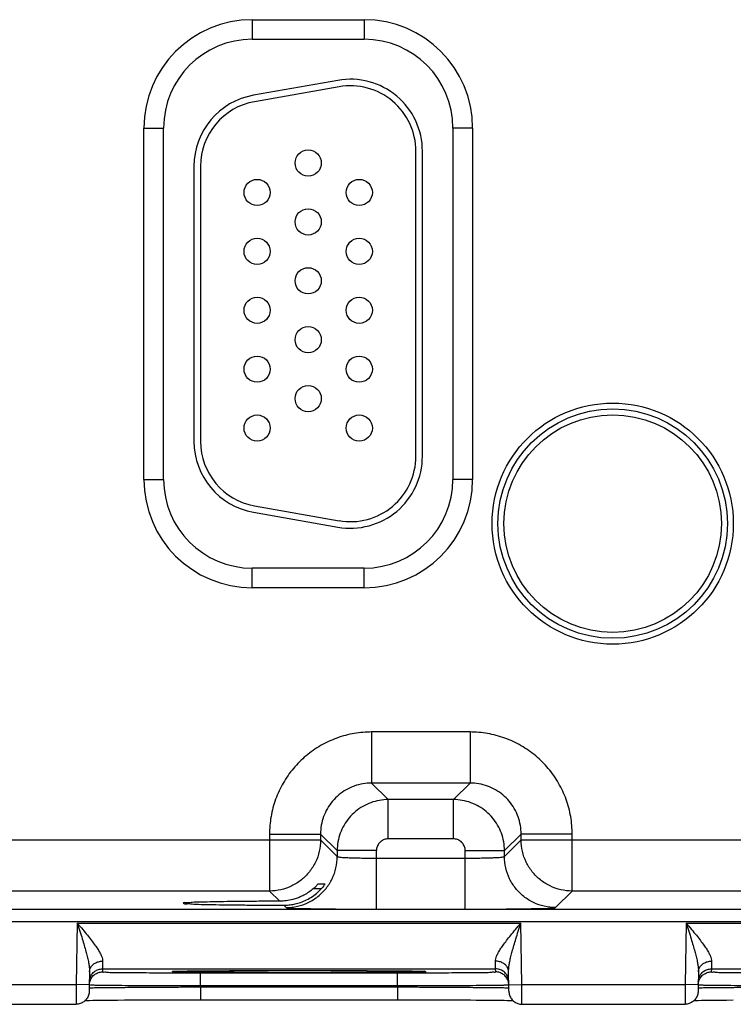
# Model space of a CAD drawing. Header units: inches. Extents: x 0 to 34, y 0 to 22.
# Tile 28 of 41: x 16 to 17, y 15.2 to 16.7. Entities that reach past the tile are written whole.
import ezdxf

# ---------------------------------------------------------------- set-up
doc = ezdxf.new("R2010")
doc.units = ezdxf.units.IN
doc.header["$LTSCALE"] = 1.87
doc.header["$MEASUREMENT"] = 0
doc.layers.get('0').update_dxf_attribs({"linetype": 'CONTINUOUS'})

msp = doc.modelspace()

# ---------------------------------------------------------------- linework, layer by layer
at = {"color": 7, "linetype": 'CONTINUOUS'}
for p, q in [((16.3141, 16.7491), (16.4851, 16.7491)), ((16.3141, 16.7491), (16.3141, 16.7191)), ((16.4851, 16.7491), (16.4851, 16.7191)), ((16.3141, 16.7191), (16.4851, 16.7191)), ((16.4449, 16.6564), (16.3159, 16.6337)), ((16.4467, 16.6466), (16.3177, 16.6238)), ((16.1485, 16.5836), (16.1785, 16.5836)), ((16.1485, 16.0466), (16.1485, 16.5836)), ((16.1785, 16.0466), (16.1785, 16.5836)), ((16.6506, 16.5836), (16.6206, 16.5836)), ((16.6206, 16.5836), (16.6206, 16.0466)), ((16.6506, 16.5836), (16.6506, 16.0466)), ((16.564, 16.0821), (16.564, 16.5481)), ((16.574, 16.0821), (16.574, 16.5481)), ((16.225, 16.5253), (16.225, 16.1048)), ((16.235, 16.5253), (16.235, 16.1048)), ((16.1485, 16.0466), (16.1785, 16.0466)), ((16.6506, 16.0466), (16.6206, 16.0466)), ((16.3159, 15.9965), (16.4449, 15.9738)), ((16.3177, 16.0063), (16.4467, 15.9836)), ((16.4851, 15.9111), (16.3141, 15.9111)), ((16.3141, 15.8811), (16.3141, 15.9111)), ((16.4851, 15.8811), (16.4851, 15.9111)), ((16.4851, 15.8811), (16.3141, 15.8811)), ((16.6467, 15.6607), (16.4964, 15.6607)), ((16.4964, 15.6607), (16.4964, 15.5827)), ((16.6467, 15.6607), (16.6467, 15.5827)), ((16.6467, 15.5827), (16.4964, 15.5827)), ((16.4964, 15.5827), (16.5218, 15.5574)), ((16.6467, 15.5827), (16.6214, 15.5574)), ((16.6214, 15.5574), (16.5218, 15.5574)), ((16.5218, 15.4974), (16.5218, 15.5574)), ((16.6214, 15.4974), (16.6214, 15.5574)), ((16.3404, 15.5047), (16.4184, 15.5047)), ((16.3404, 15.5047), (16.3404, 15.4177)), ((16.4184, 15.5047), (16.4438, 15.4794)), ((16.4184, 15.5047), (16.4184, 15.4957)), ((16.6214, 15.4974), (16.5218, 15.4974)), ((16.7247, 15.5047), (16.6993, 15.4794)), ((16.8027, 15.5047), (16.7247, 15.5047)), ((16.7247, 15.4957), (16.7247, 15.5047)), ((16.8027, 15.4177), (16.8027, 15.5047)), ((15.7947, 15.4957), (16.4184, 15.4957)), ((16.4184, 15.4957), (16.4438, 15.4703)), ((16.6993, 15.4703), (16.7247, 15.4957)), ((16.7247, 15.4957), (17.3484, 15.4957)), ((16.5038, 15.4794), (16.4438, 15.4794)), ((16.4438, 15.4794), (16.4438, 15.4703)), ((16.5038, 15.39), (16.5038, 15.4794)), ((16.5038, 15.468), (16.6394, 15.468)), ((16.6394, 15.4794), (16.6993, 15.4794)), ((16.6394, 15.39), (16.6394, 15.4794)), ((16.6993, 15.4703), (16.6993, 15.4794)), ((16.4195, 15.4212), (16.4071, 15.4212)), ((16.4152, 15.4289), (16.4255, 15.4289)), ((16.3404, 15.4177), (15.8727, 15.4177)), ((16.3404, 15.4177), (16.356, 15.4021)), ((16.7773, 15.3924), (16.8027, 15.4177)), ((17.2704, 15.4177), (16.8027, 15.4177)), ((16.3621, 15.396), (16.3658, 15.3924)), ((10.374, 15.3899), (17.7643, 15.3899)), ((16.5038, 15.39), (16.6394, 15.39)), ((10.374, 15.3709), (17.7643, 15.3709)), ((16.0469, 15.3687), (16.0453, 15.2748)), ((16.0469, 15.3687), (16.7242, 15.3687)), ((16.7259, 15.2748), (16.7242, 15.3687)), ((16.9769, 15.3687), (16.9753, 15.2748)), ((16.9769, 15.3687), (17.6542, 15.3687)), ((16.0656, 15.2942), (16.0651, 15.2645)), ((16.0853, 15.2987), (16.0852, 15.2941)), ((16.0853, 15.2987), (16.6858, 15.2987)), ((16.1958, 15.2949), (16.1972, 15.295)), ((16.1972, 15.295), (16.199, 15.295)), ((16.199, 15.295), (16.2011, 15.2951)), ((16.2011, 15.2951), (16.2036, 15.2952)), ((16.2036, 15.2952), (16.2065, 15.2952)), ((16.2065, 15.2952), (16.2099, 15.2953)), ((16.2099, 15.2953), (16.2136, 15.2954)), ((16.2136, 15.2954), (16.2178, 15.2954)), ((16.2178, 15.2954), (16.2224, 15.2955)), ((16.2224, 15.2955), (16.2276, 15.2956)), ((16.2276, 15.2956), (16.2332, 15.2956)), ((16.2332, 15.2956), (16.2393, 15.2957)), ((16.2352, 15.2927), (16.5359, 15.2927)), ((16.2352, 15.2731), (16.2352, 15.2927)), ((16.2393, 15.2957), (16.2458, 15.2958)), ((16.2458, 15.2958), (16.2529, 15.2958)), ((16.2529, 15.2958), (16.2605, 15.2959)), ((16.2605, 15.2959), (16.2686, 15.2959)), ((16.2686, 15.2959), (16.2772, 15.296)), ((16.2772, 15.296), (16.2863, 15.296)), ((16.2863, 15.296), (16.2958, 15.2961)), ((16.2958, 15.2961), (16.3057, 15.2961)), ((16.3057, 15.2961), (16.3161, 15.2962)), ((16.3161, 15.2962), (16.3269, 15.2962)), ((16.3269, 15.2962), (16.3381, 15.2962)), ((16.3381, 15.2962), (16.3495, 15.2963)), ((16.3495, 15.2963), (16.3613, 15.2963)), ((16.3613, 15.2963), (16.3733, 15.2963)), ((16.3733, 15.2963), (16.3855, 15.2963)), ((16.3856, 15.2963), (16.4005, 15.2963)), ((16.4005, 15.2963), (16.4146, 15.2963)), ((16.4146, 15.2963), (16.4283, 15.2962)), ((16.4283, 15.2962), (16.4416, 15.2962)), ((16.4416, 15.2962), (16.4544, 15.2962)), ((16.4544, 15.2962), (16.4666, 15.2961)), ((16.4666, 15.2961), (16.4783, 15.2961)), ((16.4783, 15.2961), (16.4893, 15.296)), ((16.4893, 15.296), (16.4997, 15.296)), ((16.4997, 15.296), (16.5094, 15.2959)), ((16.5094, 15.2959), (16.5184, 15.2958)), ((16.5184, 15.2958), (16.5267, 15.2958)), ((16.5267, 15.2958), (16.5343, 15.2957)), ((16.5343, 15.2957), (16.5412, 15.2956)), ((16.5359, 15.2731), (16.5359, 15.2927)), ((16.5412, 15.2956), (16.5474, 15.2955)), ((16.5474, 15.2955), (16.553, 15.2954)), ((16.553, 15.2954), (16.5579, 15.2954)), ((16.5579, 15.2954), (16.5622, 15.2953)), ((16.5622, 15.2953), (16.566, 15.2952)), ((16.566, 15.2952), (16.5691, 15.2951)), ((16.6859, 15.2941), (16.6858, 15.2987)), ((16.7061, 15.2645), (16.7055, 15.2942)), ((16.9956, 15.2942), (16.9951, 15.2645)), ((17.0153, 15.2987), (17.0152, 15.2941)), ((17.0153, 15.2987), (17.6158, 15.2987)), ((15.7959, 15.2748), (16.0453, 15.2748)), ((16.0653, 15.2745), (16.0453, 15.2748)), ((16.2352, 15.2731), (16.5359, 15.2731)), ((16.2352, 15.2712), (16.2352, 15.2731)), ((16.2352, 15.2712), (16.536, 15.2712)), ((16.2352, 15.2712), (16.2352, 15.2515)), ((16.536, 15.2712), (16.5359, 15.2731)), ((16.536, 15.2712), (16.536, 15.2515)), ((16.7059, 15.2745), (16.7259, 15.2748)), ((16.7259, 15.2748), (16.9753, 15.2748)), ((16.9953, 15.2745), (16.9753, 15.2748)), ((15.7961, 15.2448), (16.0451, 15.2448)), ((16.0586, 15.2505), (16.061, 15.2505)), ((16.061, 15.2505), (16.0653, 15.2506)), ((16.0653, 15.2506), (16.0704, 15.2507)), ((16.0704, 15.2507), (16.0762, 15.2508)), ((16.0762, 15.2508), (16.0829, 15.2509)), ((16.0829, 15.2509), (16.0905, 15.2509)), ((16.0905, 15.2509), (16.099, 15.251)), ((16.099, 15.251), (16.1084, 15.2511)), ((16.1084, 15.2511), (16.1188, 15.2512)), ((16.1188, 15.2512), (16.1302, 15.2512)), ((16.1302, 15.2512), (16.1424, 15.2513)), ((16.1424, 15.2513), (16.1556, 15.2514)), ((16.1556, 15.2514), (16.1697, 15.2514)), ((16.1697, 15.2514), (16.1845, 15.2515)), ((16.1845, 15.2515), (16.2001, 15.2515)), ((16.2001, 15.2515), (16.2163, 15.2515)), ((16.2352, 15.2515), (16.5426, 15.2515)), ((16.5426, 15.2515), (16.5558, 15.2515)), ((16.5558, 15.2515), (16.5687, 15.2515)), ((16.5687, 15.2515), (16.5813, 15.2515)), ((16.5813, 15.2515), (16.5935, 15.2514)), ((16.5935, 15.2514), (16.6052, 15.2514)), ((16.6052, 15.2514), (16.6165, 15.2514)), ((16.6165, 15.2514), (16.6273, 15.2513)), ((16.6273, 15.2513), (16.6375, 15.2513)), ((16.6375, 15.2513), (16.6472, 15.2512)), ((16.6472, 15.2512), (16.6563, 15.2511)), ((16.6563, 15.2511), (16.6648, 15.2511)), ((16.6648, 15.2511), (16.6727, 15.251)), ((16.6727, 15.251), (16.6801, 15.2509)), ((16.6801, 15.2509), (16.6869, 15.2509)), ((16.6869, 15.2509), (16.693, 15.2508)), ((16.693, 15.2508), (16.6986, 15.2507)), ((16.6986, 15.2507), (16.7036, 15.2506)), ((16.7036, 15.2506), (16.708, 15.2506)), ((16.7261, 15.2448), (16.9751, 15.2448)), ((16.9886, 15.2505), (16.991, 15.2505)), ((16.991, 15.2505), (16.9953, 15.2506)), ((16.9953, 15.2506), (17.0004, 15.2507)), ((17.0004, 15.2507), (17.0062, 15.2508)), ((17.0062, 15.2508), (17.0129, 15.2509)), ((17.0129, 15.2509), (17.0205, 15.2509)), ((17.0205, 15.2509), (17.029, 15.251)), ((17.029, 15.251), (17.0384, 15.2511)), ((17.0384, 15.2511), (17.0488, 15.2512))]:
    msp.add_line(p, q, dxfattribs=at)
for points in [[(16.1941, 15.2948), (16.1941, 15.2948), (16.1942, 15.2948), (16.1945, 15.2948), (16.1948, 15.2949), (16.1953, 15.2949), (16.1958, 15.2949)], [(16.5691, 15.2951), (16.5718, 15.2951), (16.5729, 15.295), (16.5739, 15.295), (16.5747, 15.2949), (16.5755, 15.2949), (16.5761, 15.2949), (16.5765, 15.2949), (16.5768, 15.2948), (16.5769, 15.2948)], [(16.2163, 15.2515), (16.233, 15.2515), (16.2352, 15.2515)], [(16.708, 15.2506), (16.7119, 15.2505), (16.7125, 15.2505)]]:
    msp.add_lwpolyline(points, dxfattribs=at)
for centre, radius in [((16.3995, 16.5301), 0.02), ((16.3215, 16.4851), 0.02), ((16.4775, 16.4851), 0.02), ((16.3995, 16.4401), 0.02), ((16.3215, 16.3951), 0.02), ((16.4775, 16.3951), 0.02), ((16.3995, 16.3501), 0.02), ((16.3215, 16.3051), 0.02), ((16.4775, 16.3051), 0.02), ((16.3995, 16.2601), 0.02), ((16.3215, 16.2151), 0.02), ((16.4775, 16.2151), 0.02), ((16.3995, 16.1701), 0.02), ((16.8646, 15.9791), 0.1842), ((16.3215, 16.1251), 0.02), ((16.4775, 16.1251), 0.02), ((16.8646, 15.9791), 0.1752), ((16.8646, 15.9791), 0.1752), ((16.8646, 15.9791), 0.1662)]:
    msp.add_circle(centre, radius, dxfattribs=at)
for centre, radius, start, end in [((16.3141, 16.5836), 0.1655, 90, 180), ((16.4851, 16.5836), 0.1655, 0, 90), ((16.3141, 16.5836), 0.1355, 90, 180), ((16.4851, 16.5836), 0.1355, 0, 90), ((16.464, 16.5481), 0.11, 0, 100), ((16.464, 16.5481), 0.1, 0, 100), ((16.335, 16.5253), 0.11, 100, 180), ((16.335, 16.5253), 0.1, 100, 180), ((16.335, 16.1048), 0.11, 180, 260), ((16.335, 16.1048), 0.1, 180, 260), ((16.464, 16.0821), 0.11, 260, 0), ((16.464, 16.0821), 0.1, 260, 0), ((16.3141, 16.0466), 0.1655, 180, 270), ((16.3141, 16.0466), 0.1355, 180, 270), ((16.4851, 16.0466), 0.1355, 270, 360), ((16.4851, 16.0466), 0.1655, 270, 360)]:
    msp.add_arc(centre, radius, start, end, dxfattribs=at)
for points, knots in [([(16.4964, 15.6607), (16.4875, 15.6607), (16.4695, 15.6592), (16.4431, 15.6522), (16.4182, 15.6406), (16.3957, 15.6249), (16.3764, 15.6056), (16.3606, 15.5831), (16.349, 15.5582), (16.342, 15.5318), (16.3404, 15.5137), (16.3404, 15.5047)], [0, 0, 0, 0, 0.109056, 0.220494, 0.332665, 0.444249, 0.555124, 0.666475, 0.778615, 0.89032, 1, 1, 1, 1]), ([(16.8027, 15.5047), (16.8027, 15.5136), (16.8012, 15.5317), (16.7942, 15.558), (16.7826, 15.5829), (16.7669, 15.6054), (16.7475, 15.6248), (16.7251, 15.6405), (16.7002, 15.6521), (16.6738, 15.6592), (16.6557, 15.6607), (16.6467, 15.6607)], [0, 0, 0, 0, 0.109056, 0.220494, 0.332665, 0.444249, 0.555124, 0.666475, 0.778615, 0.89032, 1, 1, 1, 1]), ([(16.4964, 15.5827), (16.492, 15.5827), (16.4829, 15.582), (16.4697, 15.5785), (16.4573, 15.5727), (16.446, 15.5648), (16.4364, 15.5552), (16.4285, 15.5439), (16.4227, 15.5315), (16.4192, 15.5183), (16.4184, 15.5092), (16.4184, 15.5047)], [0, 0, 0, 0, 0.109256, 0.220665, 0.332796, 0.444327, 0.555144, 0.666443, 0.778542, 0.890214, 1, 1, 1, 1]), ([(16.7247, 15.5047), (16.7247, 15.5092), (16.7239, 15.5182), (16.7204, 15.5314), (16.7147, 15.5439), (16.7068, 15.5551), (16.6971, 15.5648), (16.6859, 15.5726), (16.6735, 15.5784), (16.6603, 15.5819), (16.6512, 15.5827), (16.6467, 15.5827)], [0, 0, 0, 0, 0.109256, 0.220665, 0.332796, 0.444327, 0.555144, 0.666443, 0.778542, 0.890214, 1, 1, 1, 1]), ([(16.5218, 15.5574), (16.5173, 15.5574), (16.5082, 15.5566), (16.495, 15.553), (16.4826, 15.5472), (16.4714, 15.5394), (16.4617, 15.5297), (16.4539, 15.5186), (16.4481, 15.5062), (16.4446, 15.493), (16.4438, 15.4839), (16.4438, 15.4794)], [0, 0, 0, 0, 0.111114, 0.22221, 0.33333, 0.444441, 0.555562, 0.666674, 0.777793, 0.888894, 1, 1, 1, 1]), ([(16.6993, 15.4794), (16.6993, 15.4839), (16.6985, 15.493), (16.695, 15.5062), (16.6892, 15.5186), (16.6814, 15.5297), (16.6717, 15.5394), (16.6605, 15.5472), (16.6482, 15.553), (16.635, 15.5566), (16.6259, 15.5574), (16.6214, 15.5574)], [0, 0, 0, 0, 0.111114, 0.22221, 0.33333, 0.444441, 0.555562, 0.666674, 0.777793, 0.888894, 1, 1, 1, 1]), ([(16.5218, 15.4974), (16.5207, 15.4974), (16.5186, 15.4972), (16.5156, 15.4964), (16.5127, 15.495), (16.5102, 15.4932), (16.5079, 15.491), (16.5061, 15.4884), (16.5048, 15.4855), (16.504, 15.4825), (16.5038, 15.4804), (16.5038, 15.4794)], [0, 0, 0, 0, 0.110821, 0.221979, 0.333188, 0.444425, 0.555646, 0.666822, 0.777981, 0.889113, 1, 1, 1, 1]), ([(16.6394, 15.4794), (16.6394, 15.4804), (16.6392, 15.4825), (16.6384, 15.4855), (16.637, 15.4884), (16.6352, 15.491), (16.633, 15.4932), (16.6304, 15.495), (16.6275, 15.4964), (16.6245, 15.4972), (16.6224, 15.4974), (16.6214, 15.4974)], [0, 0, 0, 0, 0.110821, 0.221979, 0.333188, 0.444425, 0.555646, 0.666822, 0.777981, 0.889113, 1, 1, 1, 1]), ([(16.4184, 15.4957), (16.4184, 15.4899), (16.4171, 15.4782), (16.4113, 15.4616), (16.4019, 15.4467), (16.3895, 15.4342), (16.3746, 15.4249), (16.3579, 15.419), (16.3463, 15.4177), (16.3404, 15.4177)], [0, 0, 0, 0, 0.142848, 0.285705, 0.428568, 0.571432, 0.714295, 0.857152, 1, 1, 1, 1]), ([(16.8027, 15.4177), (16.7969, 15.4177), (16.7852, 15.419), (16.7686, 15.4249), (16.7537, 15.4342), (16.7412, 15.4467), (16.7319, 15.4616), (16.726, 15.4782), (16.7247, 15.4899), (16.7247, 15.4957)], [0, 0, 0, 0, 0.142848, 0.285705, 0.428568, 0.571432, 0.714295, 0.857152, 1, 1, 1, 1]), ([(16.3658, 15.3924), (16.3716, 15.3924), (16.3833, 15.3937), (16.3999, 15.3995), (16.4148, 15.4089), (16.4273, 15.4213), (16.4367, 15.4362), (16.4425, 15.4528), (16.4438, 15.4645), (16.4438, 15.4703)], [0, 0, 0, 0, 0.142848, 0.285706, 0.428568, 0.571433, 0.714296, 0.857152, 1, 1, 1, 1]), ([(16.4438, 15.4703), (16.4439, 15.47), (16.4456, 15.4699), (16.4481, 15.4694), (16.4527, 15.4691), (16.4586, 15.4688), (16.466, 15.4685), (16.4744, 15.4683), (16.4838, 15.4681), (16.4937, 15.468), (16.5004, 15.468), (16.5038, 15.468)], [0, 0, 0, 0, 0.018779, 0.066257, 0.141786, 0.242242, 0.364659, 0.506759, 0.664477, 0.831317, 1, 1, 1, 1]), ([(16.6394, 15.468), (16.6427, 15.468), (16.6495, 15.468), (16.6593, 15.4681), (16.6687, 15.4683), (16.6772, 15.4685), (16.6845, 15.4688), (16.6904, 15.4691), (16.695, 15.4694), (16.6975, 15.4699), (16.6992, 15.47), (16.6993, 15.4703)], [0, 0, 0, 0, 0.168683, 0.335523, 0.493241, 0.635341, 0.757758, 0.858214, 0.933743, 0.981221, 1, 1, 1, 1]), ([(16.7773, 15.3924), (16.7715, 15.3924), (16.7598, 15.3937), (16.7432, 15.3995), (16.7283, 15.4089), (16.7159, 15.4213), (16.7065, 15.4362), (16.7007, 15.4528), (16.6993, 15.4645), (16.6993, 15.4703)], [0, 0, 0, 0, 0.142848, 0.285705, 0.428568, 0.571432, 0.714295, 0.857152, 1, 1, 1, 1]), ([(16.3856, 15.3996), (16.3887, 15.4006), (16.395, 15.403), (16.4039, 15.4078), (16.4122, 15.4139), (16.4172, 15.4187), (16.4195, 15.4212)], [0, 0, 0, 0, 0.243725, 0.492496, 0.745053, 1, 1, 1, 1]), ([(16.4071, 15.4212), (16.405, 15.4193), (16.4005, 15.4159), (16.3932, 15.4114), (16.3881, 15.409), (16.3856, 15.408)], [0, 0, 0, 0, 0.336956, 0.670515, 1, 1, 1, 1]), ([(16.4071, 15.4212), (16.4081, 15.422), (16.4098, 15.4236), (16.412, 15.4256), (16.4135, 15.4274), (16.4146, 15.4282), (16.415, 15.4289), (16.4152, 15.4289)], [0, 0, 0, 0, 0.333055, 0.610968, 0.823359, 0.956262, 1, 1, 1, 1]), ([(16.4255, 15.4289), (16.426, 15.4289), (16.4241, 15.4272), (16.4235, 15.4259), (16.4215, 15.4236), (16.4203, 15.4221), (16.4195, 15.4212)], [0, 0, 0, 0, 0.156773, 0.364762, 0.649961, 1, 1, 1, 1]), ([(16.3831, 15.407), (16.3807, 15.4061), (16.3751, 15.4044), (16.3661, 15.4026), (16.3594, 15.4021), (16.356, 15.4021)], [0, 0, 0, 0, 0.271365, 0.63614, 1, 1, 1, 1]), ([(16.356, 15.4021), (16.3465, 15.4021), (16.3279, 15.402), (16.3011, 15.4018), (16.2768, 15.4015), (16.2552, 15.4012), (16.238, 15.4007), (16.2229, 15.4007), (16.2169, 15.3993), (16.2082, 15.4002), (16.2088, 15.3993)], [0, 0, 0, 0, 0.194576, 0.378144, 0.545577, 0.69222, 0.813984, 0.907487, 0.97014, 1, 1, 1, 1]), ([(16.2088, 15.3993), (16.2089, 15.3991), (16.2106, 15.3975), (16.2166, 15.399), (16.2263, 15.3973), (16.241, 15.3974), (16.2595, 15.3968), (16.2816, 15.3966), (16.3066, 15.3963), (16.3338, 15.3961), (16.3525, 15.396), (16.3621, 15.396)], [0, 0, 0, 0, 0.005031, 0.040544, 0.106967, 0.202496, 0.324482, 0.46953, 0.633601, 0.812127, 1, 1, 1, 1]), ([(16.3621, 15.396), (16.3648, 15.396), (16.3701, 15.3963), (16.3779, 15.3975), (16.383, 15.3988), (16.3856, 15.3996)], [0, 0, 0, 0, 0.333098, 0.66578, 1, 1, 1, 1]), ([(16.3658, 15.3924), (16.3664, 15.3918), (16.3698, 15.3922), (16.3759, 15.3912), (16.3864, 15.3912), (16.4, 15.3908), (16.4169, 15.3905), (16.4363, 15.3903), (16.4578, 15.3901), (16.4806, 15.39), (16.496, 15.39), (16.5038, 15.39)], [0, 0, 0, 0, 0.017783, 0.064986, 0.140472, 0.241029, 0.36365, 0.506026, 0.664061, 0.831241, 1, 1, 1, 1]), ([(16.6394, 15.39), (16.6471, 15.39), (16.6626, 15.39), (16.6853, 15.3901), (16.7068, 15.3903), (16.7263, 15.3905), (16.7431, 15.3908), (16.7568, 15.3912), (16.7673, 15.3912), (16.7733, 15.3922), (16.7768, 15.3918), (16.7773, 15.3924)], [0, 0, 0, 0, 0.168759, 0.335939, 0.493974, 0.63635, 0.758971, 0.859528, 0.935014, 0.982217, 1, 1, 1, 1]), ([(16.0469, 15.3687), (16.0482, 15.3645), (16.0508, 15.3566), (16.0543, 15.3452), (16.0574, 15.335), (16.0599, 15.3259), (16.0621, 15.3178), (16.0637, 15.3106), (16.0648, 15.3044), (16.0655, 15.299), (16.0656, 15.2957), (16.0656, 15.2942)], [0, 0, 0, 0, 0.171488, 0.32569, 0.46346, 0.586166, 0.695014, 0.790311, 0.872244, 0.941832, 1, 1, 1, 1]), ([(16.0469, 15.3687), (16.0496, 15.3655), (16.0548, 15.3592), (16.0621, 15.3504), (16.0684, 15.3424), (16.0737, 15.3353), (16.078, 15.329), (16.0814, 15.3234), (16.0838, 15.3185), (16.0853, 15.3143), (16.0856, 15.3117), (16.0856, 15.3105)], [0, 0, 0, 0, 0.1813, 0.343363, 0.486512, 0.611843, 0.720415, 0.812521, 0.888617, 0.950356, 1, 1, 1, 1]), ([(16.6855, 15.3105), (16.6855, 15.3117), (16.6859, 15.3143), (16.6873, 15.3185), (16.6897, 15.3234), (16.6931, 15.329), (16.6974, 15.3353), (16.7028, 15.3424), (16.7091, 15.3504), (16.7163, 15.3592), (16.7215, 15.3655), (16.7242, 15.3687)], [0, 0, 0, 0, 0.049644, 0.111383, 0.187479, 0.279585, 0.388157, 0.513488, 0.656637, 0.8187, 1, 1, 1, 1]), ([(16.7055, 15.2942), (16.7055, 15.2957), (16.7057, 15.299), (16.7063, 15.3044), (16.7075, 15.3106), (16.7091, 15.3178), (16.7112, 15.3259), (16.7138, 15.335), (16.7168, 15.3452), (16.7204, 15.3566), (16.7229, 15.3645), (16.7242, 15.3687)], [0, 0, 0, 0, 0.058168, 0.127756, 0.209689, 0.304986, 0.413834, 0.53654, 0.67431, 0.828512, 1, 1, 1, 1]), ([(16.9769, 15.3687), (16.9782, 15.3645), (16.9808, 15.3566), (16.9843, 15.3452), (16.9874, 15.335), (16.9899, 15.3259), (16.9921, 15.3178), (16.9937, 15.3106), (16.9948, 15.3044), (16.9955, 15.299), (16.9956, 15.2957), (16.9956, 15.2942)], [0, 0, 0, 0, 0.171488, 0.32569, 0.46346, 0.586166, 0.695014, 0.790311, 0.872244, 0.941832, 1, 1, 1, 1]), ([(16.9769, 15.3687), (16.9796, 15.3655), (16.9848, 15.3592), (16.9921, 15.3504), (16.9984, 15.3424), (17.0037, 15.3353), (17.008, 15.329), (17.0114, 15.3234), (17.0138, 15.3185), (17.0153, 15.3143), (17.0156, 15.3117), (17.0156, 15.3105)], [0, 0, 0, 0, 0.1813, 0.343363, 0.486512, 0.611843, 0.720415, 0.812521, 0.888617, 0.950356, 1, 1, 1, 1]), ([(16.0656, 15.2942), (16.0656, 15.296), (16.0664, 15.2995), (16.0694, 15.3042), (16.0739, 15.3078), (16.0795, 15.31), (16.0835, 15.3105), (16.0856, 15.3105)], [0, 0, 0, 0, 0.182333, 0.371723, 0.572048, 0.782837, 1, 1, 1, 1]), ([(16.0856, 15.3105), (16.0856, 15.3088), (16.0855, 15.3058), (16.0854, 15.3021), (16.0854, 15.2999), (16.0853, 15.299), (16.0853, 15.2987)], [0, 0, 0, 0, 0.441849, 0.758434, 0.940467, 1, 1, 1, 1]), ([(16.7055, 15.2942), (16.7055, 15.296), (16.7048, 15.2995), (16.7018, 15.3042), (16.6973, 15.3078), (16.6917, 15.31), (16.6876, 15.3105), (16.6855, 15.3105)], [0, 0, 0, 0, 0.182333, 0.371722, 0.572047, 0.782837, 1, 1, 1, 1]), ([(16.6858, 15.2987), (16.6858, 15.299), (16.6858, 15.2999), (16.6857, 15.3021), (16.6856, 15.3058), (16.6856, 15.3088), (16.6855, 15.3105)], [0, 0, 0, 0, 0.059726, 0.242157, 0.558913, 1, 1, 1, 1]), ([(16.9956, 15.2942), (16.9956, 15.296), (16.9964, 15.2995), (16.9994, 15.3042), (17.0039, 15.3078), (17.0095, 15.31), (17.0135, 15.3105), (17.0156, 15.3105)], [0, 0, 0, 0, 0.182333, 0.371723, 0.572048, 0.782837, 1, 1, 1, 1]), ([(17.0156, 15.3105), (17.0156, 15.3088), (17.0155, 15.3058), (17.0154, 15.3021), (17.0154, 15.2999), (17.0153, 15.299), (17.0153, 15.2987)], [0, 0, 0, 0, 0.441849, 0.758434, 0.940467, 1, 1, 1, 1]), ([(16.0653, 15.2791), (16.0654, 15.2811), (16.0661, 15.2853), (16.068, 15.289), (16.0693, 15.2907)], [0, 0, 0, 0, 0.499998, 1, 1, 1, 1]), ([(16.0653, 15.2744), (16.0653, 15.2765), (16.066, 15.2806), (16.068, 15.2843), (16.0692, 15.286)], [0, 0, 0, 0, 0.499999, 1, 1, 1, 1]), ([(16.0693, 15.2907), (16.0705, 15.2923), (16.0735, 15.2953), (16.0791, 15.2981), (16.0833, 15.2987), (16.0853, 15.2987)], [0, 0, 0, 0, 0.33333, 0.666664, 1, 1, 1, 1]), ([(16.0713, 15.2884), (16.072, 15.2891), (16.0744, 15.2911), (16.079, 15.2934), (16.0832, 15.2941), (16.0852, 15.2941)], [0, 0, 0, 0, 0.192812, 0.596405, 1, 1, 1, 1]), ([(16.0852, 15.2941), (16.0852, 15.2935), (16.0891, 15.2945), (16.0931, 15.2932), (16.1029, 15.2936), (16.1147, 15.2932), (16.1301, 15.2931), (16.1478, 15.293), (16.1678, 15.2929), (16.1835, 15.2928), (16.1924, 15.2928), (16.1941, 15.2928)], [0, 0, 0, 0, 0.016701, 0.066744, 0.14942, 0.262703, 0.40356, 0.568578, 0.753828, 0.954314, 1, 1, 1, 1]), ([(16.1983, 15.2942), (16.1963, 15.2938), (16.1941, 15.2931), (16.1913, 15.2958), (16.1943, 15.2954), (16.1967, 15.2951)], [0, 0, 0, 0, 0.528183, 0.566675, 1, 1, 1, 1]), ([(16.1941, 15.2928), (16.2, 15.2928), (16.2138, 15.2928), (16.2275, 15.2927), (16.2352, 15.2927)], [0, 0, 0, 0, 0.434955, 1, 1, 1, 1]), ([(16.1974, 15.295), (16.2027, 15.2944), (16.208, 15.2958), (16.2248, 15.2954), (16.2431, 15.2958), (16.2651, 15.2959), (16.2878, 15.2961), (16.3102, 15.2962), (16.3315, 15.2962), (16.3512, 15.2963), (16.3682, 15.2963), (16.3786, 15.2963), (16.383, 15.2963)], [0, 0, 0, 0, 0.055084, 0.136944, 0.24238, 0.362965, 0.487978, 0.610233, 0.725894, 0.832463, 0.928632, 1, 1, 1, 1]), ([(16.3856, 15.2929), (16.3804, 15.2929), (16.3695, 15.2929), (16.3521, 15.2929), (16.3328, 15.293), (16.3119, 15.293), (16.2898, 15.2931), (16.2673, 15.2933), (16.2455, 15.2934), (16.2263, 15.2938), (16.2106, 15.2934), (16.2021, 15.2948), (16.1983, 15.2942)], [0, 0, 0, 0, 0.082404, 0.175372, 0.278594, 0.390928, 0.51011, 0.632566, 0.751999, 0.858357, 0.94238, 1, 1, 1, 1]), ([(16.5737, 15.2942), (16.5684, 15.2948), (16.563, 15.2934), (16.5462, 15.2939), (16.5278, 15.2934), (16.5059, 15.2933), (16.4832, 15.2931), (16.4608, 15.293), (16.4395, 15.293), (16.4198, 15.2929), (16.4021, 15.2929), (16.3908, 15.2929), (16.3856, 15.2929)], [0, 0, 0, 0, 0.054557, 0.135507, 0.239644, 0.358606, 0.481835, 0.602293, 0.716223, 0.821185, 0.915909, 1, 1, 1, 1]), ([(16.3889, 15.2963), (16.3929, 15.2963), (16.4028, 15.2963), (16.4191, 15.2963), (16.4384, 15.2962), (16.4593, 15.2962), (16.4814, 15.2961), (16.504, 15.2959), (16.5257, 15.2958), (16.545, 15.2954), (16.5607, 15.2959), (16.569, 15.2944), (16.5729, 15.295)], [0, 0, 0, 0, 0.066091, 0.160822, 0.266005, 0.380463, 0.501873, 0.626576, 0.748121, 0.856249, 0.941572, 1, 1, 1, 1]), ([(16.5359, 15.2927), (16.5437, 15.2927), (16.5573, 15.2928), (16.571, 15.2928), (16.5769, 15.2928)], [0, 0, 0, 0, 0.567085, 1, 1, 1, 1]), ([(16.5736, 15.2952), (16.5754, 15.2955), (16.5774, 15.296), (16.5799, 15.2932), (16.5763, 15.2939), (16.5737, 15.2942)], [0, 0, 0, 0, 0.476697, 0.513267, 1, 1, 1, 1]), ([(16.5769, 15.2928), (16.5786, 15.2928), (16.5876, 15.2928), (16.6033, 15.2929), (16.6233, 15.293), (16.6411, 15.2931), (16.6564, 15.2932), (16.6683, 15.2936), (16.678, 15.2932), (16.682, 15.2945), (16.6859, 15.2935), (16.6859, 15.2941)], [0, 0, 0, 0, 0.046984, 0.247182, 0.432179, 0.596973, 0.737634, 0.850763, 0.933333, 0.983317, 1, 1, 1, 1]), ([(16.7019, 15.2907), (16.7006, 15.2923), (16.6976, 15.2953), (16.692, 15.2981), (16.6879, 15.2987), (16.6858, 15.2987)], [0, 0, 0, 0, 0.33333, 0.666664, 1, 1, 1, 1]), ([(16.6998, 15.2884), (16.6991, 15.2891), (16.6967, 15.2911), (16.6921, 15.2934), (16.688, 15.2941), (16.6859, 15.2941)], [0, 0, 0, 0, 0.192806, 0.596402, 1, 1, 1, 1]), ([(16.7058, 15.2791), (16.7058, 15.2811), (16.705, 15.2853), (16.7031, 15.289), (16.7019, 15.2907)], [0, 0, 0, 0, 0.499998, 1, 1, 1, 1]), ([(16.7059, 15.2744), (16.7058, 15.2765), (16.7051, 15.2806), (16.7032, 15.2843), (16.7019, 15.286)], [0, 0, 0, 0, 0.499998, 1, 1, 1, 1]), ([(16.9953, 15.2791), (16.9954, 15.2811), (16.9961, 15.2853), (16.998, 15.289), (16.9993, 15.2907)], [0, 0, 0, 0, 0.499998, 1, 1, 1, 1]), ([(16.9953, 15.2744), (16.9953, 15.2765), (16.996, 15.2806), (16.998, 15.2843), (16.9992, 15.286)], [0, 0, 0, 0, 0.499999, 1, 1, 1, 1]), ([(16.9993, 15.2907), (17.0005, 15.2923), (17.0035, 15.2953), (17.0091, 15.2981), (17.0133, 15.2987), (17.0153, 15.2987)], [0, 0, 0, 0, 0.33333, 0.666664, 1, 1, 1, 1]), ([(17.0013, 15.2884), (17.002, 15.2891), (17.0044, 15.2911), (17.009, 15.2934), (17.0132, 15.2941), (17.0152, 15.2941)], [0, 0, 0, 0, 0.192812, 0.596405, 1, 1, 1, 1]), ([(17.0152, 15.2941), (17.0152, 15.2935), (17.0191, 15.2945), (17.0231, 15.2932), (17.0329, 15.2936), (17.0447, 15.2932), (17.0601, 15.2931), (17.0778, 15.293), (17.0978, 15.2929), (17.1135, 15.2928), (17.1224, 15.2928), (17.1241, 15.2928)], [0, 0, 0, 0, 0.016701, 0.066744, 0.14942, 0.262703, 0.40356, 0.568578, 0.753828, 0.954314, 1, 1, 1, 1]), ([(16.0453, 15.2748), (16.0452, 15.2726), (16.0452, 15.2682), (16.0452, 15.262), (16.0451, 15.2563), (16.0451, 15.2519), (16.0451, 15.2478), (16.0451, 15.2468), (16.0451, 15.245), (16.0451, 15.2448)], [0, 0, 0, 0, 0.225853, 0.440001, 0.631847, 0.791668, 0.911363, 0.984867, 1, 1, 1, 1]), ([(16.0653, 15.2744), (16.0652, 15.2737), (16.0697, 15.275), (16.0742, 15.2735), (16.0852, 15.2742), (16.0987, 15.2737), (16.1161, 15.2736), (16.1362, 15.2735), (16.1589, 15.2734), (16.1833, 15.2732), (16.209, 15.2732), (16.2264, 15.2731), (16.2352, 15.2731)], [0, 0, 0, 0, 0.012099, 0.048426, 0.108441, 0.190665, 0.292893, 0.412654, 0.547103, 0.692616, 0.845021, 1, 1, 1, 1]), ([(16.0666, 15.2697), (16.0687, 15.2693), (16.072, 15.2703), (16.081, 15.2699), (16.0924, 15.2704), (16.1073, 15.2704), (16.1249, 15.2706), (16.1449, 15.2708), (16.1669, 15.2709), (16.1899, 15.271), (16.2128, 15.2711), (16.2279, 15.2712), (16.2352, 15.2712)], [0, 0, 0, 0, 0.027763, 0.077163, 0.147726, 0.236412, 0.340702, 0.460249, 0.592701, 0.731773, 0.870062, 1, 1, 1, 1]), ([(16.5359, 15.2731), (16.5447, 15.2731), (16.5621, 15.2732), (16.5878, 15.2732), (16.6123, 15.2734), (16.6349, 15.2735), (16.6551, 15.2736), (16.6725, 15.2737), (16.6859, 15.2742), (16.6969, 15.2735), (16.7015, 15.275), (16.7059, 15.2737), (16.7059, 15.2744)], [0, 0, 0, 0, 0.154953, 0.307341, 0.452848, 0.587302, 0.707069, 0.809303, 0.891534, 0.95156, 0.987897, 1, 1, 1, 1]), ([(16.536, 15.2712), (16.5433, 15.2712), (16.5583, 15.2711), (16.5812, 15.271), (16.6042, 15.2709), (16.6262, 15.2708), (16.6462, 15.2706), (16.6637, 15.2704), (16.6787, 15.2704), (16.6901, 15.2699), (16.6992, 15.2703), (16.7025, 15.2693), (16.705, 15.2698), (16.7053, 15.2698)], [0, 0, 0, 0, 0.129243, 0.266919, 0.405497, 0.537591, 0.656858, 0.760897, 0.849371, 0.919809, 0.96918, 0.996959, 1, 1, 1, 1]), ([(16.7261, 15.2448), (16.7261, 15.2446), (16.726, 15.2467), (16.726, 15.2478), (16.726, 15.2519), (16.726, 15.2563), (16.726, 15.262), (16.7259, 15.2682), (16.7259, 15.2726), (16.7259, 15.2748)], [0, 0, 0, 0, 0.023352, 0.096243, 0.214939, 0.373426, 0.563671, 0.776032, 1, 1, 1, 1]), ([(16.9753, 15.2748), (16.9752, 15.2726), (16.9752, 15.2682), (16.9752, 15.262), (16.9751, 15.2563), (16.9751, 15.2519), (16.9751, 15.2478), (16.9751, 15.2468), (16.9751, 15.245), (16.9751, 15.2448)], [0, 0, 0, 0, 0.225853, 0.440001, 0.631847, 0.791668, 0.911363, 0.984867, 1, 1, 1, 1]), ([(16.9953, 15.2744), (16.9952, 15.2737), (16.9997, 15.275), (17.0042, 15.2735), (17.0152, 15.2742), (17.0287, 15.2737), (17.0461, 15.2736), (17.0662, 15.2735), (17.0889, 15.2734), (17.1133, 15.2732), (17.139, 15.2732), (17.1564, 15.2731), (17.1652, 15.2731)], [0, 0, 0, 0, 0.012099, 0.048426, 0.108441, 0.190665, 0.292893, 0.412654, 0.547103, 0.692616, 0.845021, 1, 1, 1, 1]), ([(16.9966, 15.2697), (16.9987, 15.2693), (17.002, 15.2703), (17.011, 15.2699), (17.0224, 15.2704), (17.0373, 15.2704), (17.0549, 15.2706), (17.0749, 15.2708), (17.0969, 15.2709), (17.1199, 15.271), (17.1428, 15.2711), (17.1579, 15.2712), (17.1652, 15.2712)], [0, 0, 0, 0, 0.027763, 0.077163, 0.147726, 0.236412, 0.340702, 0.460249, 0.592701, 0.731773, 0.870062, 1, 1, 1, 1]), ([(16.0651, 15.2645), (16.065, 15.2624), (16.0643, 15.2583), (16.0614, 15.2527), (16.0569, 15.2483), (16.0513, 15.2455), (16.0471, 15.2448), (16.0451, 15.2448)], [0, 0, 0, 0, 0.199996, 0.399994, 0.599994, 0.799996, 1, 1, 1, 1]), ([(16.7061, 15.2645), (16.7061, 15.2624), (16.7068, 15.2583), (16.7097, 15.2527), (16.7142, 15.2483), (16.7198, 15.2455), (16.724, 15.2448), (16.7261, 15.2448)], [0, 0, 0, 0, 0.199997, 0.399995, 0.599994, 0.799997, 1, 1, 1, 1]), ([(16.9951, 15.2645), (16.995, 15.2624), (16.9943, 15.2583), (16.9914, 15.2527), (16.9869, 15.2483), (16.9813, 15.2455), (16.9771, 15.2448), (16.9751, 15.2448)], [0, 0, 0, 0, 0.199996, 0.399994, 0.599994, 0.799996, 1, 1, 1, 1])]:
    msp.add_open_spline(points, degree=3, knots=knots, dxfattribs=at)
for points in [[(16.3856, 15.408), (16.3847, 15.4076), (16.3839, 15.4073), (16.3831, 15.407)], [(16.0692, 15.286), (16.0698, 15.2869), (16.0706, 15.2877), (16.0713, 15.2884)], [(16.1967, 15.2951), (16.197, 15.295), (16.1972, 15.295), (16.1974, 15.295)], [(16.383, 15.2963), (16.3838, 15.2963), (16.3847, 15.2963), (16.3856, 15.2963)], [(16.3856, 15.2963), (16.3867, 15.2963), (16.3878, 15.2963), (16.3889, 15.2963)], [(16.5729, 15.295), (16.5731, 15.2951), (16.5733, 15.2951), (16.5736, 15.2952)], [(16.7019, 15.286), (16.7013, 15.2869), (16.7006, 15.2877), (16.6998, 15.2884)], [(16.9992, 15.286), (16.9998, 15.2869), (17.0006, 15.2877), (17.0013, 15.2884)], [(16.0652, 15.2695), (16.0652, 15.27), (16.0659, 15.2698), (16.0666, 15.2697)], [(16.7053, 15.2698), (16.7057, 15.2699), (16.706, 15.2698), (16.706, 15.2695)], [(16.9952, 15.2695), (16.9952, 15.27), (16.9959, 15.2698), (16.9966, 15.2697)]]:
    msp.add_open_spline(points, degree=3, dxfattribs=at)

doc.saveas('drawing.dxf')
